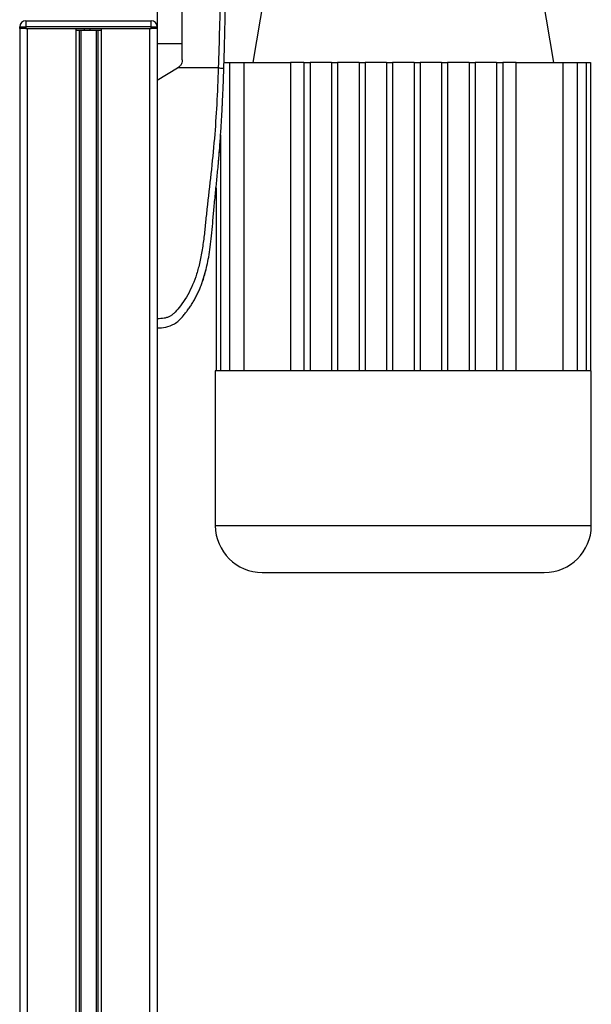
# Model space of a CAD drawing. Header units: millimetres. Extents: x 0 to 420, y 0 to 297.
# Tile 75 of 77: x 321 to 336, y 217 to 242. Entities that reach past the tile are written whole.
import ezdxf

# ---------------------------------------------------------------- set-up
doc = ezdxf.new("R2010")
doc.units = ezdxf.units.MM

msp = doc.modelspace()

# ---------------------------------------------------------------- linework, layer by layer
at = {"color": 7, "linetype": 'Continuous', "lineweight": 25}
for p, q in [((324.94625, 243.01432), (324.94625, 241.50154)), ((327.6866, 242.55122), (327.36244, 240.60623)), ((334.95718, 240.60623), (334.63301, 242.55122)), ((321.62741, 241.65591), (324.79189, 241.65591)), ((321.62741, 241.65591), (321.62741, 241.50154)), ((324.79189, 241.50154), (324.79189, 241.65591)), ((321.47304, 241.46295), (321.47304, 241.50154)), ((321.47304, 241.50154), (321.62741, 241.50154)), ((321.47304, 241.46295), (321.47304, 192.06623)), ((321.62741, 241.46295), (321.47304, 241.46295)), ((324.79189, 241.50154), (321.62741, 241.50154)), ((321.62741, 241.50154), (321.62741, 241.46295)), ((321.62741, 241.46295), (324.79189, 241.46295)), ((321.666, 241.46295), (321.666, 192.06623)), ((321.666, 241.46295), (322.88934, 241.46295)), ((322.88934, 241.46295), (322.88934, 192.06623)), ((322.97301, 241.42436), (322.97301, 192.06623)), ((323.01732, 241.42436), (323.01732, 192.06623)), ((323.08264, 241.42436), (323.10683, 241.42436)), ((323.11284, 241.42436), (323.11284, 241.46295)), ((323.25486, 241.42436), (323.25486, 241.46295)), ((323.26087, 241.42436), (323.27037, 241.42436)), ((323.40198, 241.42436), (323.40198, 192.06623)), ((323.44629, 241.42436), (323.44629, 192.06623)), ((323.52995, 241.46295), (323.52995, 192.06623)), ((323.52995, 241.46295), (324.75329, 241.46295)), ((324.75329, 241.46295), (324.75329, 192.06623)), ((324.79189, 241.46295), (324.79189, 241.50154)), ((324.79189, 241.50154), (324.94625, 241.50154)), ((324.94625, 241.46295), (324.79189, 241.46295)), ((324.94625, 241.50154), (324.94625, 241.46295)), ((324.94625, 241.46295), (324.94625, 192.06623)), ((324.94625, 241.08476), (325.57798, 241.08476)), ((326.6331, 240.60623), (326.7733, 240.60623)), ((326.7733, 240.60623), (326.7733, 232.82625)), ((326.7733, 240.60623), (327.13003, 240.60623)), ((327.13003, 240.60623), (328.30887, 240.60623)), ((327.13003, 240.60623), (327.13003, 232.82625)), ((328.65138, 240.60623), (328.30887, 240.60623)), ((328.30887, 240.60623), (328.30887, 232.82625)), ((328.65138, 240.60623), (328.80575, 240.60623)), ((328.65138, 240.60623), (328.65138, 232.82625)), ((328.80575, 240.60623), (328.80575, 232.82625)), ((329.34602, 240.60623), (328.80575, 240.60623)), ((329.34602, 240.60623), (329.34602, 232.82625)), ((329.34602, 240.60623), (329.50039, 240.60623)), ((329.50039, 240.60623), (329.50039, 232.82625)), ((330.04066, 240.60623), (329.50039, 240.60623)), ((330.04066, 240.60623), (330.19503, 240.60623)), ((330.04066, 240.60623), (330.04066, 232.82625)), ((330.19503, 240.60623), (330.19503, 232.82625)), ((330.7353, 240.60623), (330.19503, 240.60623)), ((330.7353, 240.60623), (330.88967, 240.60623)), ((330.7353, 240.60623), (330.7353, 232.82625)), ((330.88967, 240.60623), (330.88967, 232.82625)), ((331.42995, 240.60623), (330.88967, 240.60623)), ((331.42995, 240.60623), (331.42995, 232.82625)), ((331.42995, 240.60623), (331.58431, 240.60623)), ((331.58431, 240.60623), (331.58431, 232.82625)), ((332.12459, 240.60623), (331.58431, 240.60623)), ((332.12459, 240.60623), (332.27895, 240.60623)), ((332.12459, 240.60623), (332.12459, 232.82625)), ((332.27895, 240.60623), (332.27895, 232.82625)), ((332.81923, 240.60623), (332.27895, 240.60623)), ((332.81923, 240.60623), (332.81923, 232.82625)), ((332.81923, 240.60623), (332.97359, 240.60623)), ((332.97359, 240.60623), (332.97359, 232.82625)), ((333.51387, 240.60623), (332.97359, 240.60623)), ((333.51387, 240.60623), (333.66823, 240.60623)), ((333.51387, 240.60623), (333.51387, 232.82625)), ((333.66823, 240.60623), (333.66823, 232.82625)), ((334.01074, 240.60623), (333.66823, 240.60623)), ((334.01074, 232.82625), (334.01074, 240.60623)), ((334.01074, 240.60623), (335.18959, 240.60623)), ((335.18959, 240.60623), (335.18959, 232.82625)), ((335.18959, 240.60623), (335.54632, 240.60623)), ((335.54632, 240.60623), (335.54632, 232.82625)), ((335.54632, 240.60623), (335.77271, 240.60623)), ((335.77271, 240.60623), (335.77271, 232.82625)), ((335.77271, 240.60623), (335.8875, 240.60623)), ((335.8875, 240.60623), (335.8875, 232.82625)), ((324.94625, 240.15857), (325.45956, 240.4673)), ((325.45956, 240.4673), (325.46577, 240.47104)), ((326.48815, 240.4673), (325.45956, 240.4673)), ((324.94625, 240.15857), (324.94625, 234.13835)), ((326.58439, 239.41478), (326.59305, 239.5846)), ((326.56193, 239.01534), (326.56424, 239.04489)), ((326.53944, 238.66477), (326.54742, 238.78727)), ((326.54691, 238.77942), (326.54691, 232.82625)), ((326.43211, 237.44212), (326.43211, 232.82625)), ((326.08757, 235.07623), (326.17989, 235.38574)), ((326.41309, 232.82625), (326.41309, 228.91889)), ((326.43211, 232.82625), (326.41309, 232.82625)), ((326.54691, 232.82625), (326.43211, 232.82625)), ((326.7733, 232.82625), (326.54691, 232.82625)), ((327.13003, 232.82625), (326.7733, 232.82625)), ((328.65138, 232.82625), (327.13003, 232.82625)), ((329.34602, 232.82625), (328.65138, 232.82625)), ((330.04066, 232.82625), (329.34602, 232.82625)), ((330.7353, 232.82625), (330.04066, 232.82625)), ((331.58431, 232.82625), (330.7353, 232.82625)), ((332.27895, 232.82625), (331.58431, 232.82625)), ((332.97359, 232.82625), (332.27895, 232.82625)), ((333.66823, 232.82625), (332.97359, 232.82625)), ((335.18959, 232.82625), (333.66823, 232.82625)), ((335.54632, 232.82625), (335.18959, 232.82625)), ((335.77271, 232.82625), (335.54632, 232.82625)), ((335.8875, 232.82625), (335.77271, 232.82625)), ((335.90652, 232.82625), (335.8875, 232.82625)), ((335.90652, 228.91889), (335.90652, 232.82625)), ((326.41309, 228.91889), (331.15981, 228.91889)), ((331.15981, 228.91889), (335.90652, 228.91889))]:
    msp.add_line(p, q, dxfattribs=at)
at = {"color": 7, "linetype": 'Continuous', "lineweight": 25, "flags": 128}
for points in [[(326.58511, 239.4148), (326.58512, 239.4148), (326.58512, 239.41478)], [(326.58513, 239.41477), (326.58512, 239.41478), (326.58511, 239.41479)]]:
    msp.add_lwpolyline(points, dxfattribs=at)
at = {"color": 7, "linetype": 'Continuous', "lineweight": 25}
for centre, radius, start, end in [((321.62741, 241.50154), 0.15436, 90, 180), ((324.79189, 241.50154), 0.15436, 0, 90), ((327.59977, 228.91889), 1.18668, 180, 270), ((334.71984, 228.91889), 1.18668, 270, 0)]:
    msp.add_arc(centre, radius, start, end, dxfattribs=at)
for points, knots in [([(326.56667, 245.64559), (326.56811, 245.56702), (326.57545, 245.16529), (326.56659, 244.43991), (326.55576, 243.45884), (326.53937, 242.46818), (326.51893, 241.46958), (326.49841, 240.80133), (326.48815, 240.4673)], [0, 0, 0, 0, 0.04641278, 0.23730468, 0.42825619, 0.61903258, 0.80957408, 1, 1, 1, 1]), ([(326.62898, 240.46218), (326.63585, 240.68862), (326.64989, 241.15142), (326.66382, 241.85489), (326.67377, 242.56467), (326.67902, 243.18118), (326.68169, 243.70616), (326.68275, 244.12525), (326.68299, 244.54161), (326.68214, 244.97194), (326.67843, 245.32605), (326.67409, 245.55807), (326.67239, 245.62737), (326.67192, 245.64651)], [0, 0, 0, 0, 0.12877829, 0.26319364, 0.40094196, 0.53511692, 0.61863571, 0.70566233, 0.77953251, 0.8627463, 0.95902403, 0.98868437, 1, 1, 1, 1]), ([(325.57798, 240.66946), (325.57798, 240.89962), (325.57798, 241.36047), (325.57798, 242.05122), (325.57798, 242.74126), (325.57798, 243.19842), (325.57798, 243.42722)], [0, 0, 0, 0, 0.24865667, 0.49787981, 0.74870525, 1, 1, 1, 1]), ([(322.89573, 241.42436), (322.9074, 241.42436), (322.93951, 241.42436), (323.01686, 241.42436), (323.07998, 241.42436), (323.11284, 241.42436)], [0, 0, 0, 0, 0.21495108, 0.59130193, 1, 1, 1, 1]), ([(323.11284, 241.42436), (323.13944, 241.42436), (323.18688, 241.42436), (323.23411, 241.42436), (323.25486, 241.42436)], [0, 0, 0, 0, 0.560608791, 1, 1, 1, 1]), ([(323.25486, 241.42436), (323.29418, 241.42436), (323.3697, 241.42436), (323.4576, 241.42436), (323.51601, 241.42436), (323.53274, 241.42436), (323.54136, 241.42436)], [0, 0, 0, 0, 0.29393521, 0.56456169, 0.77573173, 1, 1, 1, 1]), ([(325.57798, 240.66946), (325.57539, 240.64363), (325.5702, 240.59196), (325.53062, 240.52007), (325.48786, 240.48773), (325.46577, 240.47104)], [0, 0, 0, 0, 0.32600015, 0.65198214, 1, 1, 1, 1]), ([(326.48815, 240.4673), (326.47612, 240.16019), (326.45281, 239.5653), (326.39167, 238.67476), (326.30558, 237.79456), (326.21729, 237.08417), (326.16417, 236.54973), (326.12752, 236.19151), (326.07759, 235.83751), (326.01024, 235.50178), (325.92424, 235.19788), (325.81713, 234.92755), (325.68853, 234.68244), (325.54646, 234.47644), (325.42566, 234.33138), (325.33605, 234.24554), (325.27104, 234.19914), (325.20107, 234.16899), (325.09315, 234.14124), (325.00634, 234.13953), (324.94625, 234.13835)], [0, 0, 0, 0, 0.1345803, 0.26068914, 0.39082578, 0.52181644, 0.5741497, 0.62601194, 0.67949707, 0.73064361, 0.77586761, 0.81764306, 0.85781887, 0.89689395, 0.92715545, 0.94043218, 0.95125664, 0.96201285, 0.97370949, 1, 1, 1, 1]), ([(324.94625, 233.9068), (325.01763, 233.90975), (325.16743, 233.91594), (325.35704, 233.98584), (325.50255, 234.09896), (325.59631, 234.20404), (325.66384, 234.28623), (325.69474, 234.32645), (325.72567, 234.36745), (325.76928, 234.42814), (325.8293, 234.51997), (325.88565, 234.61509), (325.93833, 234.71352), (325.98731, 234.81526), (326.03263, 234.92028), (326.07433, 235.02859), (326.11666, 235.15239), (326.16077, 235.3015), (326.20606, 235.48615), (326.24868, 235.70397), (326.28655, 235.95549), (326.31906, 236.24078), (326.3477, 236.55922), (326.37682, 236.91192), (326.41394, 237.28406), (326.4537, 237.66721), (326.49061, 238.05213), (326.52344, 238.44296), (326.55157, 238.83482), (326.57486, 239.21682), (326.59348, 239.57451), (326.60738, 239.88331), (326.61736, 240.13318), (326.62408, 240.31697), (326.62758, 240.42064), (326.62898, 240.46218)], [0, 0, 0, 0, 0.02986047, 0.06266095, 0.08242073, 0.10650547, 0.12143626, 0.12695657, 0.12773589, 0.14293112, 0.15821723, 0.17362228, 0.18917505, 0.20490438, 0.2208385, 0.23700443, 0.25342734, 0.27554603, 0.30200675, 0.3328988, 0.36832022, 0.40833927, 0.45294647, 0.50201235, 0.55632687, 0.60932845, 0.66308947, 0.71802302, 0.77332566, 0.82736973, 0.87805173, 0.92309599, 0.95662599, 0.98261795, 1, 1, 1, 1]), ([(326.48815, 240.4673), (326.50632, 240.46669), (326.54399, 240.46542), (326.591, 240.46375), (326.62307, 240.46254), (326.62705, 240.4623), (326.62898, 240.46218)], [0, 0, 0, 0, 0.2412013, 0.5, 0.7587987, 1, 1, 1, 1]), ([(326.49434, 238.10588), (326.49735, 238.13972), (326.50552, 238.23148), (326.51249, 238.3182), (326.51689, 238.37294)], [0, 0, 0, 0, 0.36882531, 1, 1, 1, 1]), ([(325.89644, 234.63628), (325.89643, 234.63628), (325.8964, 234.63628), (325.89641, 234.63629), (325.89643, 234.63629), (325.89644, 234.63629)], [0, 0, 0, 0, 0.05646486, 0.55100991, 1, 1, 1, 1]), ([(324.94625, 234.13835), (324.94625, 234.10796), (324.94625, 234.04721), (324.94625, 233.97073), (324.94625, 233.91728), (324.94625, 233.91034), (324.94625, 233.90686)], [0, 0, 0, 0, 0.24994591, 0.49973814, 0.74942403, 1, 1, 1, 1]), ([(327.59977, 227.73221), (327.60488, 227.73221), (327.61524, 227.73221), (327.70071, 227.73221), (327.83009, 227.73221), (327.99335, 227.73221), (328.17631, 227.73221), (328.39159, 227.73221), (328.63804, 227.73221), (328.91111, 227.73221), (329.20621, 227.73221), (329.51937, 227.73221), (329.87762, 227.73221), (330.28059, 227.73221), (330.72117, 227.73221), (331.0151, 227.73221), (331.15981, 227.73221)], [0, 0, 0, 0, 0.07762648, 0.1576636, 0.23995135, 0.30427548, 0.36860689, 0.43429972, 0.49999998, 0.56569282, 0.63139308, 0.69571721, 0.76004862, 0.84232992, 0.92237188, 1, 1, 1, 1]), ([(331.15981, 227.73221), (331.30453, 227.73221), (331.59844, 227.73221), (332.03902, 227.73221), (332.44197, 227.73221), (332.80024, 227.73221), (333.11338, 227.73221), (333.4085, 227.73221), (333.68156, 227.73221), (333.92801, 227.73221), (334.14329, 227.73221), (334.32626, 227.73221), (334.48951, 227.73221), (334.6189, 227.73221), (334.70437, 227.73221), (334.71474, 227.73221), (334.71984, 227.73221)], [0, 0, 0, 0, 0.07763138, 0.15766358, 0.23995133, 0.30427547, 0.36860688, 0.43429972, 0.49999998, 0.56569282, 0.63139308, 0.69571722, 0.76004863, 0.84232994, 0.92236699, 1, 1, 1, 1])]:
    msp.add_open_spline(points, degree=3, knots=knots, dxfattribs=at)

doc.saveas('drawing.dxf')
